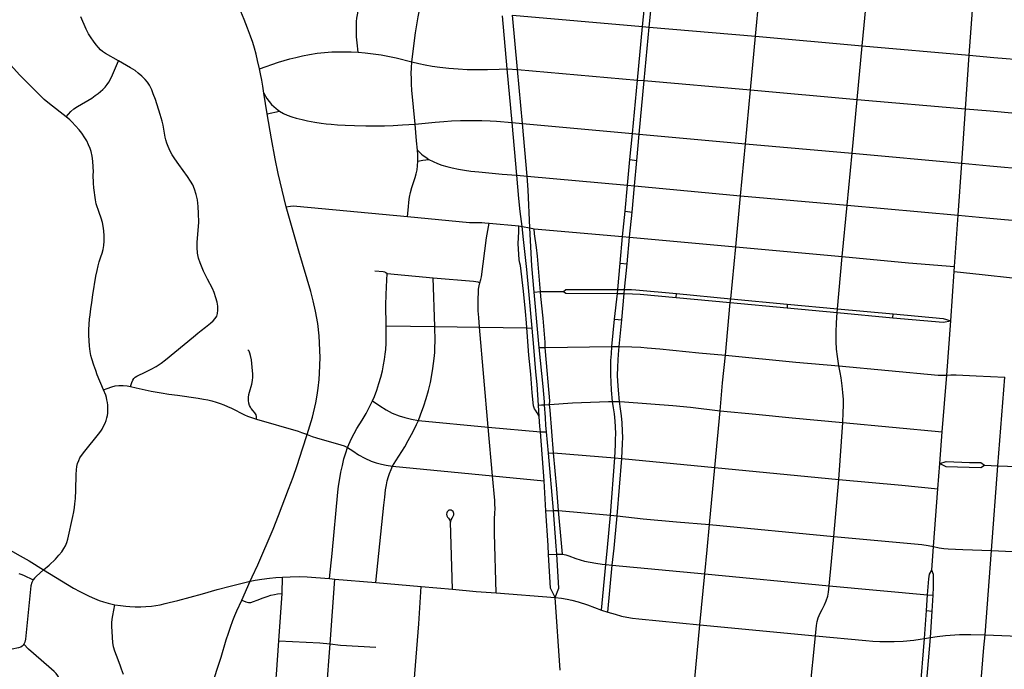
# Model space of a CAD drawing. Extents: x 1410746 to 1533160, y 578873 to 704954.
# Tile 90 of 227: x 1495267 to 1501287, y 624707 to 628678. Entities that reach past the tile are written whole.
import ezdxf

# ---------------------------------------------------------------- set-up
doc = ezdxf.new("R2010")
doc.units = 0
doc.header["$MEASUREMENT"] = 0
doc.layers.add('MC_STREETS', color=254, linetype='CONTINUOUS')

msp = doc.modelspace()

# ---------------------------------------------------------------- linework, layer by layer
at = {"layer": 'MC_STREETS'}
for p, q in [((1499075.47155, 628636.4389), (1499106.464675, 628965.8486)), ((1499116.105275, 628632.8987), (1499147.440575, 628961.37525)), ((1499765.490925, 628577.0324), (1499796.110875, 628905.84255)), ((1500418.5026, 628518.3041), (1500448.293425, 628846.869725)), ((1501072.26325, 628460.959825), (1501095.78655, 628790.949475)), ((1498246.358475, 628376.6903), (1498218.104775, 628700.5298)), ((1498279.131175, 628705.820025), (1499075.47155, 628636.4389)), ((1498309.787425, 628373.18915), (1498279.131175, 628705.820025)), ((1499044.0566, 628308.645025), (1499075.47155, 628636.4389)), ((1499075.47155, 628636.4389), (1499116.105275, 628632.8987)), ((1499084.917525, 628305.05325), (1499116.105275, 628632.8987)), ((1499116.105275, 628632.8987), (1499765.490925, 628577.0324)), ((1499734.1286, 628248.2958), (1499765.490925, 628577.0324)), ((1499765.490925, 628577.0324), (1500418.5026, 628518.3041)), ((1500386.6406, 628189.9702), (1500418.5026, 628518.3041)), ((1500418.5026, 628518.3041), (1501072.26325, 628460.959825)), ((1501049.94225, 628132.611625), (1501072.26325, 628460.959825)), ((1501072.26325, 628460.959825), (1501223.0793, 628447.494575)), ((1501223.0793, 628447.494575), (1501770.495675, 628401.391325)), ((1498277.319925, 628050.1214), (1498246.358475, 628376.6903)), ((1498246.358475, 628376.6903), (1498309.787425, 628373.18915)), ((1498340.092825, 628042.422825), (1498309.787425, 628373.18915)), ((1498309.787425, 628373.18915), (1499044.0566, 628308.645025)), ((1499013.703525, 627982.251375), (1499044.0566, 628308.645025)), ((1499044.0566, 628308.645025), (1499084.917525, 628305.05325)), ((1499054.756775, 627978.4927), (1499084.917525, 628305.05325)), ((1499084.917525, 628305.05325), (1499734.1286, 628248.2958)), ((1496780.22615, 628101.984575), (1496760.16765, 628229.33945)), ((1499704.4345, 627919.01055), (1499734.1286, 628248.2958)), ((1499734.1286, 628248.2958), (1500386.6406, 628189.9702)), ((1500356.391575, 627861.125925), (1500386.6406, 628189.9702)), ((1500386.6406, 628189.9702), (1501049.94225, 628132.611625)), ((1496780.22615, 628101.984575), (1496855.015625, 628119.33535)), ((1501026.9325, 627800.654225), (1501049.94225, 628132.611625)), ((1501049.94225, 628132.611625), (1501199.583525, 628119.82205)), ((1498305.668375, 627726.526575), (1498277.319925, 628050.1214)), ((1498277.319925, 628050.1214), (1498340.092825, 628042.422825)), ((1498369.47045, 627720.537), (1498340.092825, 628042.422825)), ((1498340.092825, 628042.422825), (1499013.703525, 627982.251375)), ((1498997.909, 627822.5775), (1499013.703525, 627982.251375)), ((1499013.703525, 627982.251375), (1499054.756775, 627978.4927)), ((1499040.365875, 627817.8849), (1499054.756775, 627978.4927)), ((1499054.756775, 627978.4927), (1499704.4345, 627919.01055)), ((1499673.6953, 627601.6584), (1499704.4345, 627919.01055)), ((1499704.4345, 627919.01055), (1500356.391575, 627861.125925)), ((1500326.060825, 627543.94225), (1500356.391575, 627861.125925)), ((1500356.391575, 627861.125925), (1501026.9325, 627800.654225)), ((1498983.269625, 627665.928475), (1498997.909, 627822.5775)), ((1498997.909, 627822.5775), (1499040.365875, 627817.8849)), ((1499025.0986, 627662.034725), (1499040.365875, 627817.8849)), ((1501004.468625, 627482.500125), (1501026.9325, 627800.654225)), ((1501026.9325, 627800.654225), (1501197.428525, 627785.2647)), ((1501197.428525, 627785.2647), (1501724.5804, 627736.682675)), ((1498305.668375, 627726.526575), (1498369.47045, 627720.537)), ((1498369.47045, 627720.537), (1498983.269625, 627665.928475)), ((1498968.237225, 627507.63015), (1498983.269625, 627665.928475)), ((1498983.269625, 627665.928475), (1499025.0986, 627662.034725)), ((1499010.660575, 627502.103575), (1499025.0986, 627662.034725)), ((1499025.0986, 627662.034725), (1499673.6953, 627601.6584)), ((1499645.24305, 627288.652475), (1499673.6953, 627601.6584)), ((1499673.6953, 627601.6584), (1500326.060825, 627543.94225)), ((1500296.0116, 627230.030325), (1500326.060825, 627543.94225)), ((1500326.060825, 627543.94225), (1501004.468625, 627482.500125)), ((1498953.31565, 627352.058975), (1498968.237225, 627507.63015)), ((1498968.237225, 627507.63015), (1499010.660575, 627502.103575)), ((1498995.513275, 627348.191825), (1499010.660575, 627502.103575)), ((1500982.033575, 627169.5184), (1501004.468625, 627482.500125)), ((1501004.468625, 627482.500125), (1501175.343, 627466.00385)), ((1498136.180925, 627433.980425), (1498317.90795, 627416.89115)), ((1498317.90795, 627416.89115), (1498338.550875, 627413.9258)), ((1501175.343, 627466.00385), (1501703.416525, 627418.528475)), ((1498338.550875, 627413.9258), (1498386.240775, 627404.8123)), ((1498386.240775, 627404.8123), (1498411.313725, 627400.0209)), ((1498411.313725, 627400.0209), (1498953.31565, 627352.058975)), ((1498937.373975, 627190.1105), (1498953.31565, 627352.058975)), ((1498953.31565, 627352.058975), (1498995.513275, 627348.191825)), ((1498979.976625, 627185.501025), (1498995.513275, 627348.191825)), ((1498995.513275, 627348.191825), (1499645.24305, 627288.652475)), ((1499614.0645, 626971.7207), (1499645.24305, 627288.652475)), ((1499645.24305, 627288.652475), (1500296.0116, 627230.030325)), ((1498923.128975, 627028.52445), (1498937.373975, 627190.1105)), ((1498937.373975, 627190.1105), (1498979.976625, 627185.501025)), ((1498964.819425, 627028.344775), (1498979.976625, 627185.501025)), ((1500266.604675, 626911.1932), (1500296.0116, 627230.030325)), ((1497514.2379, 627125.84735), (1497794.878675, 627100.75585)), ((1500959.6165, 626836.5638), (1500979.939525, 627138.643275)), ((1500979.939525, 627138.643275), (1500982.033575, 627169.5184)), ((1500979.939525, 627138.643275), (1501151.45105, 627120.628825)), ((1501151.45105, 627120.628825), (1501336.30365, 627100.51515)), ((1497804.821675, 626803.27625), (1497794.878675, 627100.75585)), ((1498411.57565, 627011.46565), (1498451.33115, 627015.830475)), ((1498451.33115, 627015.830475), (1498590.690575, 627016.792525)), ((1498904.310875, 626847.15515), (1498921.3923, 627005.153325)), ((1498921.3923, 627005.153325), (1498923.128975, 627028.52445)), ((1498921.3923, 627005.153325), (1498962.5467, 627004.548125)), ((1498923.128975, 627028.52445), (1498964.819425, 627028.344775)), ((1498948.616225, 626844.00655), (1498962.5467, 627004.548125)), ((1498962.5467, 627004.548125), (1498964.819425, 627028.344775)), ((1499280.05535, 626979.74135), (1499281.5698, 627003.594075)), ((1499281.5698, 627003.594075), (1499614.0645, 626971.7207)), ((1499280.05535, 626979.74135), (1499611.4185, 626948.965175)), ((1499581.8403, 626627.356675), (1499611.4185, 626948.965175)), ((1499611.4185, 626948.965175), (1499614.0645, 626971.7207)), ((1499611.4185, 626948.965175), (1499958.256625, 626916.217825)), ((1499614.0645, 626971.7207), (1499959.931875, 626938.7049)), ((1499959.931875, 626938.7049), (1499958.256625, 626916.217825)), ((1499959.931875, 626938.7049), (1500266.604675, 626911.1932)), ((1499958.256625, 626916.217825), (1500264.5159, 626888.546175)), ((1500264.5159, 626888.546175), (1500266.604675, 626911.1932)), ((1500264.5159, 626888.546175), (1500605.727775, 626855.828825)), ((1500266.604675, 626911.1932), (1500607.00105, 626879.121425)), ((1500605.727775, 626855.828825), (1500607.00105, 626879.121425)), ((1498887.1791, 626680.521175), (1498904.310875, 626847.15515)), ((1498904.310875, 626847.15515), (1498948.616225, 626844.00655)), ((1498931.3653, 626680.891525), (1498948.616225, 626844.00655)), ((1500934.3853, 626505.566675), (1500959.6165, 626836.5638)), ((1497506.3382, 626807.107725), (1497804.821675, 626803.27625)), ((1497804.821675, 626803.27625), (1498077.955675, 626798.35985)), ((1498077.955675, 626798.35985), (1498367.87005, 626793.6869)), ((1498130.70025, 626187.85445), (1498077.955675, 626798.35985)), ((1498367.87005, 626793.6869), (1498400.246825, 626793.26305)), ((1498442.464375, 626673.540475), (1498480.4584, 626673.93025)), ((1498480.4584, 626673.93025), (1498887.1791, 626680.521175)), ((1498887.1791, 626680.521175), (1498931.3653, 626680.891525)), ((1500907.11845, 626158.862575), (1500934.3853, 626505.566675)), ((1501114.750825, 626501.38885), (1501289.823225, 626493.81045)), ((1501246.722525, 625951.15075), (1501289.823225, 626493.81045)), ((1498476.23925, 626324.26855), (1498506.92685, 626325.15765)), ((1499516.97875, 625940.302425), (1499549.280225, 626288.0632)), ((1497704.310675, 626228.906525), (1498130.70025, 626187.85445)), ((1500274.8846, 625866.989275), (1500299.000675, 626216.5356)), ((1500299.000675, 626216.5356), (1500907.11845, 626158.862575)), ((1498157.80455, 625889.4697), (1498130.70025, 626187.85445)), ((1498130.70025, 626187.85445), (1498450.381025, 626158.62025)), ((1498472.88315, 625858.969825), (1498450.381025, 626158.62025)), ((1498498.90665, 626027.916575), (1498486.962975, 626158.6721)), ((1500892.39485, 625966.000225), (1500907.11845, 626158.862575)), ((1496996.682975, 626055.49095), (1497024.82975, 626142.052375)), ((1498498.90665, 626027.916575), (1498531.185275, 626030.730625)), ((1498529.579975, 625677.818975), (1498498.90665, 626027.916575)), ((1498531.185275, 626030.730625), (1498904.76565, 625998.8476)), ((1498878.5219, 625649.04285), (1498904.76565, 625998.8476)), ((1498904.76565, 625998.8476), (1498947.849, 625994.893425)), ((1498920.656, 625644.985125), (1498947.849, 625994.893425)), ((1498947.849, 625994.893425), (1499516.97875, 625940.302425)), ((1497547.011475, 625949.02375), (1498157.80455, 625889.4697)), ((1499484.4, 625592.850925), (1499516.97875, 625940.302425)), ((1499516.97875, 625940.302425), (1500274.8846, 625866.989275)), ((1500880.625175, 625811.249625), (1500892.39485, 625966.000225)), ((1501165.6721, 625954.0761), (1501246.722525, 625951.15075)), ((1501207.8133, 625432.49415), (1501246.722525, 625951.15075)), ((1501246.722525, 625951.15075), (1501594.5677, 625937.385525)), ((1498157.80455, 625889.4697), (1498472.88315, 625858.969825)), ((1498171.6538, 625738.341525), (1498157.80455, 625889.4697)), ((1498483.4226, 625676.4388), (1498472.88315, 625858.969825)), ((1500244.79525, 625519.66015), (1500274.8846, 625866.989275)), ((1500853.6535, 625457.743375), (1500880.625175, 625811.249625)), ((1498483.4226, 625676.4388), (1498529.579975, 625677.818975)), ((1498496.90595, 625464.120125), (1498483.4226, 625676.4388)), ((1498529.579975, 625677.818975), (1498562.00415, 625678.788525)), ((1498546.878525, 625459.402525), (1498529.579975, 625677.818975)), ((1498562.00415, 625678.788525), (1498878.5219, 625649.04285)), ((1498581.534425, 625456.130875), (1498562.00415, 625678.788525)), ((1498859.608275, 625451.69645), (1498878.5219, 625649.04285)), ((1498878.5219, 625649.04285), (1498920.656, 625644.985125)), ((1498904.887625, 625491.7018), (1498920.656, 625644.985125)), ((1497912.453775, 625197.060775), (1497900.6568, 625606.788425)), ((1499469.529275, 625437.7946), (1499484.4, 625592.850925)), ((1499484.4, 625592.850925), (1500244.79525, 625519.66015)), ((1498900.369325, 625447.7797), (1498904.887625, 625491.7018)), ((1500230.7331, 625366.403), (1500244.79525, 625519.66015)), ((1498500.48385, 625408.606825), (1498496.90595, 625464.120125)), ((1498549.814025, 625410.174325), (1498546.878525, 625459.402525)), ((1498584.95865, 625411.291075), (1498581.534425, 625456.130875)), ((1498849.66395, 625347.562375), (1498859.608275, 625451.69645)), ((1498889.48285, 625343.910925), (1498900.369325, 625447.7797)), ((1499455.3563, 625290.746475), (1499469.529275, 625437.7946)), ((1500842.89905, 625313.92495), (1500853.6535, 625457.743375)), ((1501032.777725, 625438.905575), (1501207.8133, 625432.49415)), ((1501169.265875, 624917.259475), (1501207.8133, 625432.49415)), ((1501207.8133, 625432.49415), (1501601.7998, 625417.144925)), ((1497161.65875, 625262.2434), (1497176.192925, 625415.4054)), ((1498500.48385, 625408.606825), (1498549.814025, 625410.174325)), ((1498549.814025, 625410.174325), (1498584.95865, 625411.291075)), ((1498824.3099, 625068.73945), (1498849.66395, 625347.562375)), ((1498849.66395, 625347.562375), (1498889.48285, 625343.910925)), ((1498861.91015, 625057.20605), (1498889.48285, 625343.910925)), ((1498889.48285, 625343.910925), (1499455.3563, 625290.746475)), ((1500216.88525, 625218.487525), (1500230.7331, 625366.403)), ((1496870.7762, 625169.70215), (1496873.9012, 625271.438275)), ((1497161.65875, 625262.2434), (1497193.169175, 625259.1184)), ((1497164.8508, 624862.1737), (1497193.169175, 625259.1184)), ((1497193.169175, 625259.1184), (1497444.791175, 625238.415725)), ((1499426.158175, 624980.023975), (1499455.3563, 625290.746475)), ((1499455.3563, 625290.746475), (1500216.88525, 625218.487525)), ((1500817.59395, 625163.058125), (1500826.24655, 625260.664175)), ((1497444.791175, 625238.415725), (1497720.980025, 625213.81825)), ((1497720.980025, 625213.81825), (1497912.453775, 625197.060775)), ((1500216.88525, 625218.487525), (1500817.59395, 625163.058125)), ((1496850.599825, 624881.3611), (1496870.7762, 625169.70215)), ((1498180.039125, 625175.07665), (1498540.43445, 625146.11285)), ((1498571.528775, 624702.466975), (1498540.43445, 625146.11285)), ((1500810.6941, 625066.77555), (1500817.59395, 625163.058125)), ((1500817.59395, 625163.058125), (1500852.488225, 625159.83915)), ((1500845.868825, 625063.553275), (1500852.488225, 625159.83915)), ((1498824.3099, 625068.73945), (1498861.91015, 625057.20605)), ((1500798.3112, 624895.1671), (1500810.6941, 625066.77555)), ((1500810.6941, 625066.77555), (1500845.868825, 625063.553275)), ((1500834.725975, 624901.46965), (1500845.868825, 625063.553275)), ((1499392.358475, 624628.5823), (1499426.158175, 624980.023975)), ((1499426.158175, 624980.023975), (1500131.368975, 624911.6395)), ((1500096.638575, 624563.125075), (1500131.368975, 624911.6395)), ((1500766.483725, 624500.6876), (1500798.3112, 624895.1671)), ((1500798.3112, 624895.1671), (1500834.725975, 624901.46965)), ((1500801.725525, 624497.24445), (1500834.725975, 624901.46965)), ((1501169.265875, 624917.259475), (1501564.431125, 624901.1458)), ((1497135.824475, 624489.9915), (1497164.8508, 624862.1737))]:
    msp.add_line(p, q, dxfattribs=at)
for points in [[(1497664.731675, 628419.889675), (1497686.822275, 628597.616025), (1497694.180825, 628647.2605), (1497702.861375, 628694.482725), (1497724.736375, 628809.413275), (1497741.40305, 628885.107725), (1497753.8657, 628935.7384), (1497763.27805, 628971.56605), (1497776.4725, 629018.44105), (1497790.361375, 629063.92715), (1497882.02805, 629342.7466), (1497888.422725, 629364.722875), (1497891.49565, 629383.622175), (1497893.63105, 629404.0024)], [(1496733.27775, 628377.233875), (1496721.6294, 628427.414725), (1496711.617775, 628467.762975), (1496701.572775, 628503.72225), (1496691.1127, 628538.278725), (1496678.064, 628577.83265), (1496659.714225, 628625.9498), (1496639.183875, 628679.004975), (1496618.936975, 628728.3007), (1496598.525675, 628772.9944), (1496577.1938, 628818.755825), (1496553.2856, 628864.4967), (1496536.5361, 628893.67155), (1496494.480425, 628962.215375)], [(1497335.36695, 628479.65995), (1497329.618475, 628536.306375), (1497326.704575, 628573.562475), (1497324.930975, 628611.306375), (1497325.4518, 628640.733475), (1497326.493475, 628666.775125), (1497328.5768, 628686.827225), (1497332.292725, 628706.973725), (1497336.910125, 628729.014725), (1497342.6393, 628751.150125), (1497349.930975, 628772.764725)], [(1495551.676175, 628083.197075), (1495448.6363, 628163.339325), (1495416.284725, 628190.6221), (1495393.08075, 628212.297675), (1495268.427975, 628339.033775), (1495191.571275, 628422.504825), (1495131.969625, 628493.20045), (1495101.7613, 628526.18655), (1495071.552975, 628555.353225), (1495042.733525, 628579.658775), (1495000.025175, 628617.506), (1494973.6363, 628640.07545), (1494944.469625, 628664.033775), (1494917.039075, 628683.82545)], [(1495871.01625, 628425.499), (1495790.807925, 628470.290675), (1495773.88085, 628483.051075), (1495761.38085, 628493.988575), (1495749.401675, 628506.749), (1495735.07875, 628523.9365), (1495718.932925, 628546.853175), (1495703.82875, 628565.863575), (1495687.94335, 628591.644825), (1495673.36, 628620.03025), (1495641.06835, 628695.290675)], [(1496733.27775, 628377.233875), (1496848.170925, 628417.568725), (1496882.904025, 628427.765325), (1496917.36985, 628437.5934), (1496954.01935, 628446.6587), (1496996.536525, 628455.996175), (1497038.2032, 628463.9823), (1497086.26875, 628472.081875), (1497130.217075, 628476.8295), (1497175.00875, 628480.301725), (1497215.5847, 628481.615575), (1497253.13375, 628482.03785), (1497293.411525, 628481.3434), (1497335.36695, 628479.65995)], [(1497335.36695, 628479.65995), (1497378.480975, 628476.135075), (1497428.480975, 628469.885075), (1497476.050425, 628462.5934), (1497527.4393, 628452.871175), (1497567.717075, 628444.190625), (1497664.731675, 628419.889675)], [(1495551.676175, 628083.197075), (1495579.4556, 628116.2178), (1495598.118, 628132.8066), (1495620.409225, 628146.8034), (1495707.821825, 628199.0233), (1495729.10885, 628213.8378), (1495747.23155, 628226.45385), (1495761.120425, 628238.0858), (1495774.840875, 628250.9555), (1495789.1559, 628265.3972), (1495800.877375, 628280.79415), (1495811.46765, 628295.8983), (1495824.401675, 628318.728175), (1495834.557925, 628340.34275), (1495871.01625, 628425.499)], [(1496455.129575, 627010.339425), (1496444.52765, 627035.336675), (1496414.4306, 627092.723575), (1496391.02225, 627140.770675), (1496369.841675, 627192.15955), (1496360.466675, 627220.28455), (1496354.216675, 627250.4929), (1496351.249325, 627285.472175), (1496351.943775, 627317.0694), (1496358.38335, 627389.381775), (1496360.97155, 627439.63885), (1496360.277125, 627494.15275), (1496358.036125, 627536.604), (1496353.175025, 627576.881775), (1496346.041, 627609.0833), (1496335.466675, 627642.15955), (1496324.86045, 627667.76385), (1496311.855575, 627691.1179), (1496292.0639, 627719.2429), (1496239.286125, 627793.54845), (1496215.675025, 627827.576225), (1496199.7028, 627851.53455), (1496187.2028, 627875.145675), (1496175.050025, 627901.881775), (1496166.1285, 627922.787425), (1496160.534525, 627943.0323), (1496156.994475, 627960.562325), (1496143.4528, 628033.131775), (1496137.550025, 628057.437325), (1496126.091675, 628097.715125), (1496096.336925, 628189.7002), (1496083.730925, 628224.47885), (1496074.493775, 628248.3038), (1496060.10925, 628277.339225), (1496047.5894, 628295.985825), (1496033.737625, 628312.5014), (1496013.49275, 628333.01265), (1495991.3832, 628351.65925), (1495971.937475, 628366.576525), (1495944.63735, 628384.07315), (1495871.01625, 628425.499)], [(1497683.848125, 628039.556775), (1497664.6185, 628246.8431), (1497662.50875, 628283.0795), (1497661.467075, 628318.496175), (1497661.11985, 628349.746175), (1497662.013375, 628384.13245), (1497664.731675, 628419.889675)], [(1497664.731675, 628419.889675), (1497706.324075, 628410.45065), (1497746.1893, 628401.8295), (1497789.592075, 628394.53785), (1497835.77265, 628388.28785), (1497889.9393, 628381.690625), (1497946.536525, 628376.8295), (1498002.4393, 628374.051725), (1498061.11985, 628372.66285), (1498126.050425, 628373.7045), (1498197.9465, 628375.7651), (1498246.358475, 628376.6903)], [(1496760.16765, 628229.33945), (1496753.5674, 628272.11885), (1496746.96715, 628309.031325), (1496739.63355, 628346.677175), (1496733.27775, 628377.233875)], [(1496760.16765, 628229.33945), (1496778.46885, 628196.3941), (1496792.0894, 628176.8516), (1496807.102725, 628160.1591), (1496835.2149, 628135.224825), (1496855.015625, 628119.33535)], [(1495779.147525, 626416.21685), (1495740.9974, 626508.131), (1495731.275175, 626533.131), (1495719.1224, 626566.117125), (1495707.232325, 626604.0836), (1495702.45575, 626624.45045), (1495697.9766, 626649.906625), (1495693.52015, 626681.61545), (1495690.768775, 626717.327475), (1495688.56685, 626748.408775), (1495688.914075, 626781.3949), (1495690.650175, 626816.117125), (1495693.775175, 626846.672675), (1495696.552975, 626874.797675), (1495701.414075, 626910.214325), (1495707.5278, 626949.0249), (1495714.26545, 626997.04705), (1495733.0113, 627110.908775), (1495739.608525, 627145.283775), (1495745.5113, 627173.756), (1495752.802975, 627197.367125), (1495763.307675, 627228.201775), (1495770.465125, 627249.92745), (1495777.108525, 627274.103225), (1495781.969625, 627297.714325), (1495783.70575, 627323.06155), (1495783.358525, 627356.047675), (1495780.927975, 627387.297675), (1495777.45575, 627415.422675), (1495772.594625, 627437.992125), (1495765.302975, 627465.07545), (1495753.4974, 627499.45045), (1495735.094625, 627552.228225), (1495729.539075, 627576.533775), (1495720.164075, 627649.797675), (1495718.427975, 627679.31155), (1495716.69185, 627728.617125), (1495717.039075, 627748.408775), (1495715.56595, 627777.382425), (1495712.8724, 627814.033775), (1495709.400175, 627844.242125), (1495703.52595, 627871.234925), (1495697.415725, 627890.657475), (1495688.2727, 627913.414975), (1495677.108525, 627936.95045), (1495665.302975, 627956.047675), (1495646.552975, 627983.478225), (1495629.539075, 628004.658775), (1495586.1363, 628052.922675), (1495573.289075, 628065.422675), (1495551.676175, 628083.197075)], [(1496896.7529, 627533.92), (1496847.92065, 627737.7493), (1496828.208175, 627826.6847), (1496805.439775, 627950.204275), (1496780.22615, 628101.984575)], [(1496855.015625, 628119.33535), (1496879.8028, 628104.102025), (1496901.62145, 628093.8351), (1496929.641275, 628083.4977), (1496957.6611, 628075.88065), (1496993.025925, 628067.991575), (1497027.3026, 628060.1025), (1497071.31035, 628051.601875), (1497110.099275, 628045.679925), (1497140.1995, 628041.848975), (1497170.142975, 628038.616275), (1497209.8845, 628035.61255), (1497257.17395, 628032.8988), (1497312.94155, 628030.994525), (1497383.127125, 628029.090275), (1497439.710825, 628028.27415), (1497497.110675, 628028.818225), (1497549.88585, 628030.7225), (1497607.841, 628034.132075), (1497683.848125, 628039.556775)], [(1501199.583525, 628119.82205), (1501641.916075, 628080.504825), (1501698.9338, 628076.5323), (1501747.441175, 628074.3657)], [(1497683.848125, 628039.556775), (1497807.41145, 628051.305775), (1497859.41315, 628056.20525), (1497907.763825, 628058.826675), (1497961.382725, 628060.78095), (1498012.607775, 628062.261425), (1498052.5811, 628061.965325), (1498092.428425, 628061.156825), (1498142.891175, 628059.00435), (1498182.864475, 628056.63555), (1498277.319925, 628050.1214)], [(1497699.418375, 627880.69325), (1497692.64755, 627937.464075), (1497683.848125, 628039.556775)], [(1497699.418375, 627880.69325), (1497713.22045, 627865.06825), (1497722.855875, 627855.95365), (1497734.0538, 627847.3599), (1497748.89755, 627837.464075), (1497768.6892, 627824.182825)], [(1497701.2413, 627812.464075), (1497701.762125, 627834.07865), (1497701.2413, 627854.13075), (1497699.418375, 627880.69325)], [(1497638.22045, 627473.9224), (1497642.90795, 627533.037), (1497646.03295, 627562.464075), (1497650.980875, 627592.412), (1497656.71005, 627620.7974), (1497665.043375, 627652.56825), (1497685.355875, 627713.245325), (1497691.34545, 627736.4224), (1497696.5538, 627760.901575), (1497699.416725, 627784.465825), (1497701.2413, 627812.464075)], [(1497701.2413, 627812.464075), (1497732.230875, 627818.9745), (1497750.56885, 627822.146825), (1497768.6892, 627824.182825)], [(1497768.6892, 627824.182825), (1497794.730875, 627810.120325), (1497820.512125, 627799.182825), (1497847.855875, 627789.287), (1497878.324625, 627780.1724), (1497910.6163, 627772.620325), (1497949.15795, 627764.807825), (1497985.355875, 627758.2974), (1498025.46005, 627752.82865), (1498073.1163, 627747.3599), (1498217.204525, 627734.350625), (1498305.668375, 627726.526575)], [(1498338.550875, 627413.9258), (1498327.543375, 627505.432825), (1498319.47045, 627584.339075), (1498305.668375, 627726.526575)], [(1498386.240775, 627404.8123), (1498374.6788, 627638.76615), (1498369.47045, 627720.537)], [(1496896.7529, 627533.92), (1496921.93035, 627538.35685), (1496942.246825, 627539.514), (1496961.484675, 627538.231475), (1497638.22045, 627473.9224)], [(1497024.82975, 626142.052375), (1497056.537225, 626248.87535), (1497077.404775, 626336.712425), (1497085.590125, 626383.5568), (1497091.16295, 626426.07805), (1497096.904725, 626477.703925), (1497099.322375, 626517.005025), (1497103.6521, 626613.83195), (1497097.371925, 626745.4652), (1497088.651475, 626821.40435), (1497075.7053, 626897.057425), (1497060.841475, 626960.35945), (1497046.9744, 627016.7209), (1496974.17795, 627263.61935), (1496896.7529, 627533.92)], [(1497638.22045, 627473.9224), (1498016.9962, 627439.088475), (1498033.055925, 627438.147075), (1498048.941325, 627438.147075), (1498092.691325, 627437.886675), (1498111.441325, 627436.845), (1498136.180925, 627433.980425)], [(1498079.454125, 627069.829625), (1498086.13095, 627089.11825), (1498090.582175, 627106.92315), (1498121.718425, 627344.07285), (1498136.180925, 627433.980425)], [(1498367.87005, 626793.6869), (1498364.498325, 626824.35185), (1498358.76705, 626894.770025), (1498347.00165, 627019.2186), (1498328.516125, 627175.850825), (1498323.977075, 627189.050275), (1498320.704775, 627209.876675), (1498313.8321, 627309.825625), (1498318.593425, 627381.225625), (1498317.90795, 627416.89115)], [(1498400.246825, 626793.26305), (1498379.912, 627018.60935), (1498367.73225, 627151.0802), (1498347.78315, 627335.0631), (1498338.550875, 627413.9258)], [(1498411.57565, 627011.46565), (1498397.959225, 627172.743875), (1498386.240775, 627404.8123)], [(1498451.33115, 627015.830475), (1498448.065425, 627037.02105), (1498432.256075, 627231.856625), (1498426.7774, 627285.512025), (1498414.26365, 627369.535475), (1498411.313725, 627400.0209)], [(1500296.0116, 627230.030325), (1500701.68295, 627192.143125), (1500982.033575, 627169.5184)], [(1497437.223325, 627143.547225), (1497489.870075, 627138.11015), (1497497.2009, 627136.95845), (1497504.423125, 627133.43995), (1497514.2379, 627125.84735)], [(1497506.3382, 626807.107725), (1497505.344225, 626934.8638), (1497506.89305, 626995.756425), (1497509.2376, 627045.110325), (1497514.2379, 627125.84735)], [(1497794.878675, 627100.75585), (1498041.318775, 627079.093075), (1498055.219675, 627077.495625), (1498067.5842, 627074.775425), (1498079.454125, 627069.829625)], [(1498077.955675, 626798.35985), (1498073.066, 626857.47215), (1498070.784125, 626897.4675), (1498069.409725, 626938.375775), (1498069.97395, 626976.700425), (1498071.015625, 627005.346275), (1498072.777275, 627030.757775), (1498075.497475, 627052.024725), (1498079.454125, 627069.829625)], [(1496478.018175, 626902.296125), (1496477.28095, 626927.0903), (1496473.461325, 626951.39705), (1496466.766925, 626977.015275), (1496455.129575, 627010.339425)], [(1498442.464375, 626673.540475), (1498434.27705, 626763.31295), (1498411.57565, 627011.46565)], [(1498480.4584, 626673.93025), (1498479.71205, 626707.0782), (1498466.340975, 626853.797675), (1498453.859375, 626985.18125), (1498451.33115, 627015.830475)], [(1498590.690575, 627016.792525), (1498605.619325, 627027.7105), (1498923.128975, 627028.52445)], [(1498590.690575, 627016.792525), (1498605.66305, 627005.278875), (1498921.3923, 627005.153325)], [(1498962.5467, 627004.548125), (1499013.58625, 627003.13595), (1499060.794175, 627000.18715), (1499280.05535, 626979.74135)], [(1498964.819425, 627028.344775), (1499007.979925, 627027.698175), (1499034.82475, 627026.168725), (1499281.5698, 627003.594075)], [(1496328.45205, 626739.51745), (1496354.840275, 626761.242175), (1496376.04605, 626777.76295), (1496403.129375, 626798.249075), (1496433.528775, 626822.22395), (1496449.849025, 626837.502475), (1496462.6969, 626852.433775), (1496471.03065, 626865.6289), (1496475.892, 626881.6019), (1496478.018175, 626902.296125)], [(1500275.637875, 626561.38655), (1500266.29295, 626618.7614), (1500261.36615, 626663.759525), (1500258.738525, 626710.07145), (1500258.410075, 626768.536175), (1500260.3808, 626825.03015), (1500264.5159, 626888.546175)], [(1500607.00105, 626879.121425), (1500913.4913, 626851.1998), (1500959.6165, 626836.5638)], [(1500605.727775, 626855.828825), (1500913.226825, 626828.45545), (1500959.6165, 626836.5638)], [(1497423.520375, 626347.244025), (1497435.9983, 626375.688325), (1497450.0882, 626412.663275), (1497463.28265, 626453.288275), (1497474.39375, 626493.21885), (1497484.115975, 626532.107725), (1497491.40765, 626568.21885), (1497497.310425, 626601.20495), (1497501.8243, 626634.19105), (1497504.602075, 626662.31605), (1497506.3382, 626700.163275), (1497506.3382, 626807.107725)], [(1497704.310675, 626228.906525), (1497718.213075, 626263.377075), (1497737.143825, 626316.915575), (1497752.22925, 626362.171875), (1497765.835725, 626410.9777), (1497777.37165, 626459.783525), (1497786.245425, 626506.814575), (1497792.457075, 626544.97185), (1497797.189775, 626577.213275), (1497800.739275, 626607.67995), (1497803.993, 626644.062475), (1497805.471975, 626674.529125), (1497806.35935, 626713.278), (1497804.821675, 626803.27625)], [(1498442.830525, 626252.388425), (1498430.864675, 626274.83295), (1498420.18425, 626290.6961), (1498415.01495, 626300.264), (1498407.4556, 626317.526425), (1498400.472675, 626396.34715), (1498391.0629, 626511.27965), (1498380.5485, 626627.325675), (1498369.635125, 626767.423825), (1498367.87005, 626793.6869)], [(1498439.335775, 626322.036925), (1498430.135, 626448.2591), (1498422.837125, 626525.2642), (1498409.660325, 626675.4927), (1498400.246825, 626793.26305)], [(1496038.5171, 626524.768375), (1496071.34875, 626540.978825), (1496100.3001, 626557.8981), (1496132.164575, 626579.266025), (1496157.281275, 626598.3847), (1496328.45205, 626739.51745)], [(1496714.3175, 626236.551725), (1496714.057075, 626252.43715), (1496711.713325, 626263.114225), (1496705.2029, 626274.051725), (1496694.005, 626287.332975), (1496682.058075, 626301.4795), (1496677.11015, 626309.292), (1496672.650825, 626319.364225), (1496668.48415, 626333.426725), (1496665.88, 626350.0934), (1496665.09875, 626367.801725), (1496667.182075, 626386.291325), (1496671.088325, 626400.614225), (1496686.4529, 626450.0934), (1496690.35915, 626472.74965), (1496691.66125, 626492.2809), (1496691.92165, 626512.853825), (1496690.619575, 626530.56215), (1496683.2845, 626599.26875), (1496678.293175, 626625.527425), (1496674.641275, 626639.167325), (1496669.123675, 626652.32465), (1496661.0595, 626660.81325)], [(1498476.23925, 626324.26855), (1498475.4443, 626342.134325), (1498467.32425, 626435.548825), (1498442.464375, 626673.540475)], [(1498506.92685, 626325.15765), (1498507.371725, 626349.194025), (1498480.86425, 626650.242625), (1498480.4584, 626673.93025)], [(1498891.562275, 626344.8807), (1498885.034875, 626413.554075), (1498882.271675, 626461.910475), (1498880.613725, 626507.227325), (1498880.613725, 626551.162575), (1498881.99535, 626593.99255), (1498884.205925, 626634.88825), (1498887.1791, 626680.521175)], [(1498934.70815, 626344.20485), (1498927.808325, 626413.519675), (1498923.996325, 626467.989575), (1498922.614725, 626502.253525), (1498923.167375, 626553.37315), (1498925.37795, 626597.86105), (1498927.37605, 626631.4246), (1498931.3653, 626680.891525)], [(1498931.3653, 626680.891525), (1499008.6765, 626678.051775), (1499064.23205, 626675.968425), (1499103.12095, 626672.843425), (1499179.85705, 626666.246225), (1499418.293125, 626642.385025), (1499581.8403, 626627.356675)], [(1499549.280225, 626288.0632), (1499564.322375, 626458.989725), (1499581.8403, 626627.356675)], [(1499581.8403, 626627.356675), (1500011.8031, 626585.16335), (1500275.637875, 626561.38655)], [(1495945.04665, 626436.291325), (1495952.45295, 626459.988425), (1495957.505775, 626474.46705), (1495963.79665, 626484.728825), (1495973.17165, 626493.06215), (1495983.84875, 626499.832975), (1496038.5171, 626524.768375)], [(1500299.000675, 626216.5356), (1500301.75505, 626276.37655), (1500303.0157, 626319.40215), (1500302.637175, 626356.6854), (1500299.93065, 626399.3886), (1500295.720475, 626440.28745), (1500289.29305, 626488.9512), (1500283.96225, 626520.481675), (1500275.637875, 626561.38655)], [(1500275.637875, 626561.38655), (1500882.873925, 626505.407175), (1500908.7746, 626504.317375), (1500934.3853, 626505.566675)], [(1500934.3853, 626505.566675), (1500959.995975, 626506.816), (1500993.1025, 626508.0653), (1501114.750825, 626501.38885)], [(1495413.066075, 625315.1665), (1495446.143925, 625344.003275), (1495485.5237, 625381.153975), (1495506.575775, 625404.187425), (1495524.4081, 625425.2395), (1495537.41275, 625445.009475), (1495547.048175, 625462.7178), (1495555.641925, 625482.509475), (1495561.6315, 625502.301125), (1495591.684, 625642.262025), (1495596.78775, 625669.228225), (1495601.21485, 625697.0928), (1495604.3667, 625718.896075), (1495607.204425, 625751.519875), (1495610.708225, 625802.569775), (1495612.9336, 625897.0928), (1495613.71485, 625927.301125), (1495616.0586, 625947.353225), (1495620.7461, 625966.103225), (1495627.516925, 625983.290725), (1495635.329425, 625999.43655), (1495644.96485, 626014.801125), (1495664.087725, 626039.837025), (1495748.8711, 626143.707375), (1495762.673175, 626162.457375), (1495771.0065, 626175.478225), (1495779.860675, 626192.4053), (1495789.235675, 626211.93655), (1495795.22525, 626228.082375), (1495799.0074, 626243.5269), (1495802.674375, 626259.124325), (1495804.8942, 626272.5626), (1495806.16275, 626287.457375), (1495806.423175, 626304.644875), (1495805.1211, 626322.353225), (1495803.298175, 626338.759475), (1495800.173175, 626353.863625), (1495796.78775, 626368.707375), (1495792.6211, 626381.988625), (1495779.147525, 626416.21685)], [(1495779.147525, 626416.21685), (1495800.674725, 626423.831), (1495830.1389, 626434.5764), (1495849.994575, 626438.895475), (1495873.432075, 626441.49965), (1495899.994575, 626441.49965), (1495923.6925, 626439.1559), (1495945.04665, 626436.291325)], [(1495945.04665, 626436.291325), (1495979.682075, 626428.478825), (1496070.5675, 626406.603825), (1496130.98415, 626396.447575), (1496178.119575, 626389.416325), (1496232.025825, 626382.645475), (1496358.588325, 626364.676725), (1496390.35915, 626359.207975), (1496417.4425, 626353.99965), (1496442.182075, 626347.74965), (1496466.92165, 626340.7184), (1496491.400825, 626332.385075), (1496514.662125, 626323.482775), (1496536.713325, 626314.416325), (1496561.4529, 626302.43715), (1496640.88, 626262.332975), (1496658.84875, 626254.520475), (1496678.38, 626247.74965), (1496714.3175, 626236.551725)], [(1497271.120575, 626062.677425), (1497296.270925, 626118.194075), (1497311.574975, 626148.454375), (1497328.270325, 626178.7147), (1497360.201125, 626230.550875), (1497384.2982, 626270.5426), (1497404.360025, 626307.25195), (1497423.520375, 626347.244025)], [(1497423.520375, 626347.244025), (1497469.08435, 626316.77115), (1497508.093125, 626292.79955), (1497544.6142, 626273.669475), (1497586.35255, 626256.974125), (1497621.83015, 626245.496075), (1497661.47465, 626236.0705), (1497704.310675, 626228.906525)], [(1498506.92685, 626325.15765), (1498645.846525, 626335.7029), (1498866.052775, 626344.381375), (1498891.562275, 626344.8807)], [(1498891.562275, 626344.8807), (1498914.4549, 626344.579525), (1498934.70815, 626344.20485)], [(1498904.76565, 625998.8476), (1498908.97575, 626078.4388), (1498910.3852, 626114.32935), (1498910.947175, 626147.203725), (1498909.249175, 626188.728175), (1498907.8564, 626223.06765), (1498905.327625, 626246.66975), (1498902.798825, 626269.14795), (1498897.179275, 626305.956), (1498891.562275, 626344.8807)], [(1498947.849, 625994.893425), (1498952.531825, 626086.512575), (1498953.65575, 626123.8826), (1498953.093775, 626162.657475), (1498950.284, 626212.95245), (1498945.7182, 626257.162375), (1498941.01175, 626300.33645), (1498934.70815, 626344.20485)], [(1498934.70815, 626344.20485), (1498965.3554, 626342.9099), (1499260.4027, 626320.699), (1499367.13905, 626310.3483), (1499549.280225, 626288.0632)], [(1498439.335775, 626322.036925), (1498456.514875, 626322.81185), (1498476.23925, 626324.26855)], [(1498442.830525, 626252.388425), (1498440.6714, 626287.76665), (1498439.335775, 626322.036925)], [(1498486.962975, 626158.6721), (1498483.725775, 626196.6205), (1498480.99875, 626246.9462), (1498476.23925, 626324.26855)], [(1498531.185275, 626030.730625), (1498509.09975, 626290.507775), (1498506.92685, 626325.15765)], [(1499549.280225, 626288.0632), (1499766.75275, 626266.903825), (1499989.48885, 626244.94325), (1500299.000675, 626216.5356)], [(1496714.3175, 626236.551725), (1496968.5164, 626162.677425), (1496990.130975, 626155.646175), (1497008.099725, 626148.87535), (1497024.82975, 626142.052375)], [(1497547.011475, 625949.02375), (1497566.076675, 625981.033875), (1497621.13105, 626067.964925), (1497642.597375, 626104.923825), (1497663.0819, 626142.709225), (1497678.779725, 626173.688), (1497693.0298, 626203.690125), (1497704.310675, 626228.906525)], [(1498450.381025, 626158.62025), (1498447.60545, 626191.095575), (1498442.830525, 626252.388425)], [(1498450.381025, 626158.62025), (1498465.29635, 626158.708825), (1498486.962975, 626158.6721)], [(1497024.82975, 626142.052375), (1497055.555725, 626129.82405), (1497081.0164, 626121.5316), (1497230.495575, 626080.12535), (1497250.808075, 626072.31285), (1497271.120575, 626062.677425)], [(1496688.828375, 625272.678325), (1496722.165075, 625345.049375), (1496815.99905, 625564.239925), (1496850.026825, 625647.57325), (1496911.145325, 625808.9684), (1496938.9157, 625882.295475), (1496963.034375, 625952.0095), (1496996.682975, 626055.49095)], [(1497176.192925, 625415.4054), (1497211.832375, 625790.97605), (1497216.34625, 625827.08715), (1497221.50955, 625861.2887), (1497230.755975, 625911.896175), (1497239.61015, 625952.7816), (1497249.16525, 625993.98575), (1497259.92265, 626030.646175), (1497271.120575, 626062.677425)], [(1497271.120575, 626062.677425), (1497303.230275, 626041.83135), (1497338.348125, 626018.96095), (1497375.89185, 625998.4563), (1497416.32355, 625979.973225), (1497446.647325, 625969.2877), (1497478.7039, 625960.334975), (1497507.1311, 625954.8661), (1497547.011475, 625949.02375)], [(1498562.00415, 625678.788525), (1498551.447925, 625810.078375), (1498531.185275, 626030.730625)], [(1500892.39485, 625966.000225), (1500930.41305, 625977.34725), (1501073.92285, 625972.202375)], [(1501073.92285, 625972.202375), (1501143.68065, 625970.4412), (1501165.6721, 625954.0761)], [(1497503.755775, 625804.88505), (1497509.041325, 625835.04345), (1497514.148275, 625859.900575), (1497521.194125, 625886.258725), (1497527.0314, 625904.14395), (1497536.996825, 625928.2995), (1497547.011475, 625949.02375)], [(1500892.39485, 625966.000225), (1500929.683625, 625947.684075), (1501071.59005, 625941.9661)], [(1501071.59005, 625941.9661), (1501143.836325, 625941.01475), (1501165.6721, 625954.0761)], [(1500274.8846, 625866.989275), (1500660.3215, 625832.563825), (1500880.625175, 625811.249625)], [(1497444.791175, 625238.415725), (1497492.644425, 625709.677575), (1497498.19065, 625759.088575), (1497503.755775, 625804.88505)], [(1494111.586225, 625765.675825), (1494396.086925, 625687.140875), (1494518.652875, 625653.182325), (1494693.246025, 625604.29625), (1494848.627975, 625560.45945), (1494930.225175, 625537.455975), (1494981.679175, 625522.46275), (1495030.3874, 625507.25295), (1495076.058525, 625491.449025), (1495114.252975, 625475.824025), (1495152.881425, 625459.330975), (1495184.565475, 625445.4421), (1495221.89185, 625426.7789), (1495268.76685, 625401.605275), (1495324.349875, 625369.998475), (1495413.066075, 625315.1665)], [(1498180.039125, 625175.07665), (1498169.449975, 625538.140425), (1498168.755525, 625587.7932), (1498169.7972, 625627.0293), (1498171.688425, 625661.806925), (1498173.2694, 625689.876525), (1498172.586925, 625716.5496), (1498171.6538, 625738.341525)], [(1497898.481875, 625680.104525), (1497891.465075, 625679.30715), (1497886.2507, 625676.452775), (1497880.826725, 625670.807425), (1497877.28455, 625663.390975), (1497876.6204, 625654.646225), (1497878.2808, 625645.5694), (1497882.376425, 625637.5995), (1497888.1568, 625631.007175), (1497892.228125, 625625.755325), (1497896.213075, 625618.4496), (1497900.6568, 625606.788425)], [(1497900.6568, 625606.788425), (1497905.2899, 625620.995525), (1497910.492475, 625632.06485), (1497914.8095, 625638.9278), (1497918.349625, 625646.411625), (1497920.036575, 625652.35715), (1497920.170125, 625658.894675), (1497919.2133, 625664.954625), (1497916.980675, 625671.014575), (1497911.7181, 625676.277175), (1497906.13655, 625679.30715), (1497898.481875, 625680.104525)], [(1498920.656, 625644.985125), (1499078.7656, 625627.854575), (1499281.561125, 625607.71355), (1499484.4, 625592.850925)], [(1500244.79525, 625519.66015), (1500782.064675, 625470.21215), (1500820.227475, 625464.3159), (1500853.6535, 625457.743375)], [(1500853.6535, 625457.743375), (1500889.437925, 625449.413925), (1500916.0219, 625445.352475), (1500942.6059, 625443.13715), (1501032.777725, 625438.905575)], [(1498540.43445, 625146.11285), (1498512.55075, 625204.1472), (1498500.48385, 625408.606825)], [(1498540.43445, 625146.11285), (1498562.197325, 625202.560325), (1498549.814025, 625410.174325)], [(1498584.95865, 625411.291075), (1498606.129375, 625407.185225), (1498624.635075, 625401.10115), (1498667.67135, 625384.9089), (1498694.0949, 625376.257875), (1498720.500275, 625368.693775)], [(1495413.066075, 625315.1665), (1495370.258125, 625276.839925), (1495358.10535, 625264.68715), (1495349.4248, 625253.2288)], [(1495413.066075, 625315.1665), (1495596.106475, 625204.269925), (1495634.1028, 625182.6811), (1495662.024325, 625168.576425), (1495692.248675, 625153.896025), (1495723.33655, 625140.654875), (1495753.499625, 625128.847375), (1495779.77975, 625119.614775), (1495807.676875, 625112.15765), (1495848.5517, 625102.370725)], [(1498720.500275, 625368.693775), (1498753.81565, 625361.389275), (1498788.488525, 625355.292875), (1498827.35605, 625349.900625), (1498849.66395, 625347.562375)], [(1500826.24655, 625260.664175), (1500829.172425, 625289.508025), (1500842.89905, 625313.92495)], [(1500853.877025, 625259.673675), (1500854.0111, 625287.19975), (1500842.89905, 625313.92495)], [(1495262.272025, 625292.464925), (1495274.4248, 625288.645475), (1495289.960725, 625281.77115), (1495349.4248, 625253.2288)], [(1495349.4248, 625253.2288), (1495341.438675, 625236.909375), (1495335.5359, 625217.81215), (1495332.215075, 625198.124775), (1495301.9781, 624891.9114), (1495297.81145, 624873.508625), (1495292.060725, 624860.9962)], [(1496553.046775, 625216.425), (1496634.7827, 625236.22885), (1496676.58105, 625245.2155), (1496706.79675, 625251.711875), (1496747.4847, 625257.833075), (1496794.734525, 625264.493825), (1496831.8873, 625267.96605), (1496873.9012, 625271.438275)], [(1496624.942875, 625129.424375), (1496676.58105, 625245.2155), (1496688.828375, 625272.678325)], [(1496873.9012, 625271.438275), (1496919.734525, 625273.174375), (1496977.936025, 625273.862425), (1497025.18905, 625272.09525), (1497078.051125, 625268.838275), (1497161.65875, 625262.2434)], [(1500852.488225, 625159.83915), (1500853.70715, 625210.37005), (1500853.877025, 625259.673675)], [(1495848.5517, 625102.370725), (1495882.780075, 625096.665275), (1495914.986825, 625092.9491), (1495940.816125, 625090.822225), (1495972.016175, 625089.2868), (1496007.43285, 625089.547225), (1496037.641175, 625091.109725), (1496072.016175, 625093.9743), (1496099.099525, 625097.359725), (1496125.662025, 625102.047225), (1496155.0891, 625108.557625), (1496180.87035, 625114.807625), (1496234.516175, 625128.3493), (1496384.7766, 625169.495125), (1496473.111175, 625194.820775), (1496553.046775, 625216.425)], [(1497679.2165, 624629.1616), (1497706.994275, 624985.064375), (1497720.980025, 625213.81825)], [(1497912.453775, 625197.060775), (1498056.956625, 625183.67195), (1498180.039125, 625175.07665)], [(1500131.368975, 624911.6395), (1500137.66505, 624974.600175), (1500142.2122, 624999.78445), (1500148.85805, 625021.8207), (1500154.804325, 625036.511525), (1500161.450175, 625051.20235), (1500174.042325, 625073.2386), (1500188.383375, 625100.87135), (1500198.45825, 625125.20205), (1500206.9218, 625154.03815), (1500212.168525, 625178.52285), (1500216.88525, 625218.487525)], [(1496391.4534, 624469.0162), (1496458.4673, 624656.863425), (1496478.258975, 624720.057875), (1496498.1151, 624781.9909), (1496528.4767, 624886.848), (1496542.80015, 624928.744125), (1496555.54065, 624964.5649), (1496570.08175, 625005.46605), (1496581.9225, 625035.213275), (1496594.734525, 625064.1466), (1496624.942875, 625129.424375)], [(1496624.942875, 625129.424375), (1496648.553975, 625120.049375), (1496665.915075, 625115.5355), (1496680.84565, 625116.229925), (1496696.6119, 625120.784725), (1496719.3873, 625129.07715), (1496754.45675, 625143.6605), (1496778.7623, 625152.34105), (1496802.72065, 625159.632725), (1496824.248425, 625165.188275), (1496842.998425, 625168.313275), (1496870.7762, 625169.70215)], [(1498540.43445, 625146.11285), (1498579.015625, 625141.630475), (1498613.88975, 625135.83035), (1498642.969625, 625129.753975), (1498680.73005, 625119.3373), (1498739.3238, 625100.6741), (1498824.3099, 625068.73945)], [(1495900.71375, 624674.660875), (1495888.402325, 624709.20125), (1495880.482075, 624732.795825), (1495858.08625, 624792.69165), (1495848.0482, 624817.9522), (1495841.208525, 624844.968925), (1495836.42075, 624871.985675), (1495834.087, 624902.747975), (1495831.632975, 624941.06645), (1495830.6763, 624966.384775), (1495830.607025, 624991.6801), (1495831.97495, 625013.567075), (1495835.3948, 625036.138025), (1495848.5517, 625102.370725)], [(1498861.91015, 625057.20605), (1498907.283325, 625043.388875), (1498946.03365, 625033.052475), (1498978.1227, 625026.51005), (1499013.638725, 625020.590725), (1499051.36555, 625016.537075), (1499426.158175, 624980.023975)], [(1500131.368975, 624911.6395), (1500439.381325, 624883.230425), (1500482.279275, 624879.4247), (1500525.75235, 624876.985075), (1500568.709475, 624876.840325), (1500613.560675, 624877.9852), (1500668.549175, 624879.4247), (1500733.326175, 624886.04635), (1500771.35025, 624891.665675), (1500798.3112, 624895.1671)], [(1500834.725975, 624901.46965), (1500875.34245, 624907.422075), (1500928.1953, 624914.6667), (1501012.98285, 624919.29925), (1501082.343825, 624919.43115), (1501169.265875, 624917.259475)], [(1501131.638475, 624546.9755), (1501138.842675, 624579.9483), (1501142.852375, 624608.26675), (1501145.55575, 624638.044325), (1501161.599425, 624840.18915), (1501165.28125, 624880.3409), (1501169.265875, 624917.259475)], [(1495292.060725, 624860.9962), (1495287.54495, 624855.476925), (1495281.27305, 624849.4559), (1495272.74325, 624843.434875), (1495258.806, 624837.676075), (1495182.439725, 624821.801075), (1495129.49285, 624811.0718), (1495080.822825, 624799.5315), (1495045.951025, 624790.49995), (1495017.3511, 624782.221025), (1494985.4898, 624769.928075), (1494853.52885, 624711.97565)], [(1495339.811375, 624188.05295), (1495359.6039, 624244.263725), (1495379.717525, 624295.59565), (1495395.952125, 624332.84815), (1495413.783675, 624369.689175), (1495430.79755, 624400.244725), (1495456.221, 624442.551825), (1495475.589225, 624471.4253), (1495498.8531, 624503.71695), (1495511.81965, 624526.765575), (1495519.4663, 624544.474525), (1495524.54755, 624561.703075), (1495525.589225, 624578.369725), (1495525.242, 624594.34195), (1495522.9712, 624611.807075), (1495517.2559, 624632.189175), (1495509.269775, 624651.98085), (1495499.54755, 624668.3003), (1495488.81445, 624681.662575), (1495476.6606, 624693.91125), (1495461.171775, 624708.407925), (1495350.109675, 624804.104925), (1495321.3672, 624830.23845), (1495292.060725, 624860.9962)], [(1496884.180875, 624445.4968), (1496854.6473, 624518.93595), (1496847.876475, 624539.24845), (1496841.886875, 624561.12345), (1496837.199375, 624582.99845), (1496835.11605, 624605.394275), (1496834.855625, 624629.613025), (1496835.305325, 624654.562025), (1496836.180875, 624676.45075), (1496850.599825, 624881.3611)], [(1496850.599825, 624881.3611), (1497102.58475, 624868.51015), (1497164.8508, 624862.1737)], [(1497164.8508, 624862.1737), (1497227.362025, 624855.245975), (1497443.3009, 624841.9804)]]:
    msp.add_lwpolyline(points, dxfattribs=at)

doc.saveas('drawing.dxf')
